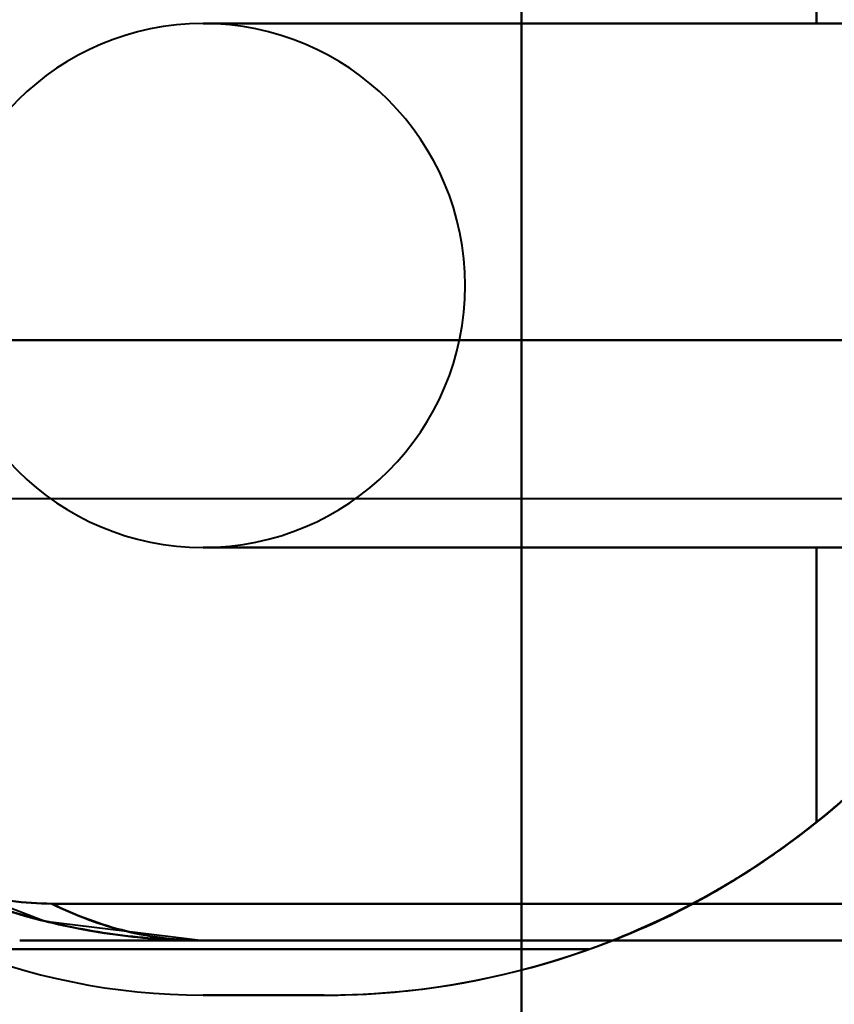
# Model space of a CAD drawing. Header units: millimetres. Extents: x -852 to 852, y -1321 to 592.
# Tile 3 of 111: x -713 to -700, y -445 to -430. Entities that reach past the tile are written whole.
import ezdxf

# ---------------------------------------------------------------- set-up
doc = ezdxf.new("R2010")
doc.units = ezdxf.units.MM
doc.layers.add('A-GENM', color=13, linetype='Continuous', lineweight=40)
doc.layers.add('G-IMPT', color=8, linetype='Continuous', lineweight=40)

# ---------------------------------------------------------------- blocks, each defined once
blk = doc.blocks.new('Nexa Toit - 1000-768948-Niveau de réf_')
at = {"layer": 'A-GENM'}
for p, q in [((-705, 490), (-705, -490)), ((-705, -490), (-705, 490))]:
    blk.add_line(p, q, dxfattribs=at)
blk = doc.blocks.new('NEXA 1500 CALQUES_dwg-769064-Niveau de réf_')
at = {"layer": 'G-IMPT'}
for p, q in [((-719.318, -404.965), (-695, -404.965)), ((-719.318, -404.965), (-695, -404.965)), ((-719.318, -404.965), (-695, -404.965)), ((-719.318, -404.965), (-695, -404.965)), ((-709.861, -411.715), (-690, -411.715)), ((-709.861, -411.715), (-690, -411.715))]:
    blk.add_line(p, q, dxfattribs=at)
at = {"layer": 'G-IMPT', "flags": 128}
for points in [[(-700.5, -397.715), (-700.5, -393.713), (-700.5, -389.711), (-700.5, -385.709), (-700.5, -381.707)], [(-700.5, -381.707), (-700.5, -385.709), (-700.5, -389.711), (-700.5, -393.713), (-700.5, -397.715)], [(-700.5, -397.715), (-700.5, -393.713), (-700.5, -389.711), (-700.5, -385.709), (-700.5, -381.707)], [(-700.5, -381.707), (-700.5, -385.709), (-700.5, -389.711), (-700.5, -393.713), (-700.5, -397.715)], [(-700.5, -397.715), (-700.5, -393.713), (-700.5, -389.711), (-700.5, -385.709), (-700.5, -381.707)], [(-700.5, -381.707), (-700.5, -385.709), (-700.5, -389.711), (-700.5, -393.713), (-700.5, -397.715)], [(-700.5, -397.715), (-700.5, -393.713), (-700.5, -389.711), (-700.5, -385.709), (-700.5, -381.707)], [(-700.5, -381.707), (-700.5, -385.709), (-700.5, -389.711), (-700.5, -393.713), (-700.5, -397.715)], [(-700.5, -397.715), (-700.5, -393.713), (-700.5, -389.711), (-700.5, -385.709), (-700.5, -381.707)], [(-700.5, -381.707), (-700.5, -385.709), (-700.5, -389.711), (-700.5, -393.713), (-700.5, -397.715)], [(-700.5, -397.715), (-700.5, -393.713), (-700.5, -389.711), (-700.5, -385.709), (-700.5, -381.707)], [(-700.5, -381.707), (-700.5, -385.709), (-700.5, -389.711), (-700.5, -393.713), (-700.5, -397.715)], [(-700.5, -397.715), (-700.5, -393.713), (-700.5, -389.711), (-700.5, -385.709), (-700.5, -381.707)], [(-700.5, -381.707), (-700.5, -385.709), (-700.5, -389.711), (-700.5, -393.713), (-700.5, -397.715)], [(-700.5, -397.715), (-700.5, -393.713), (-700.5, -389.711), (-700.5, -385.709), (-700.5, -381.707)], [(-700.5, -381.707), (-700.5, -385.709), (-700.5, -389.711), (-700.5, -393.713), (-700.5, -397.715)], [(-709.861, -397.715), (-706.396, -397.715), (-702.93, -397.715), (-699.465, -397.715), (-696, -397.715)], [(-696, -397.715), (-699.465, -397.715), (-702.93, -397.715), (-706.396, -397.715), (-709.861, -397.715)], [(-709.861, -397.715), (-707.521, -397.715), (-705.18, -397.715), (-702.84, -397.715), (-700.5, -397.715)], [(-700.5, -397.715), (-702.84, -397.715), (-705.18, -397.715), (-707.521, -397.715), (-709.861, -397.715)], [(-709.861, -397.715), (-707.521, -397.715), (-705.18, -397.715), (-702.84, -397.715), (-700.5, -397.715)], [(-700.5, -397.715), (-702.84, -397.715), (-705.18, -397.715), (-707.521, -397.715), (-709.861, -397.715)], [(-709.861, -397.715), (-707.521, -397.715), (-705.18, -397.715), (-702.84, -397.715), (-700.5, -397.715)], [(-700.5, -397.715), (-702.84, -397.715), (-705.18, -397.715), (-707.521, -397.715), (-709.861, -397.715)], [(-709.861, -397.715), (-707.521, -397.715), (-705.18, -397.715), (-702.84, -397.715), (-700.5, -397.715)], [(-700.5, -397.715), (-702.84, -397.715), (-705.18, -397.715), (-707.521, -397.715), (-709.861, -397.715)], [(-709.861, -397.715), (-706.396, -397.715), (-702.93, -397.715), (-699.465, -397.715), (-696, -397.715)], [(-696, -397.715), (-699.465, -397.715), (-702.93, -397.715), (-706.396, -397.715), (-709.861, -397.715)], [(-709.861, -397.715), (-706.396, -397.715), (-702.93, -397.715), (-699.465, -397.715), (-696, -397.715)], [(-696, -397.715), (-699.465, -397.715), (-702.93, -397.715), (-706.396, -397.715), (-709.861, -397.715)], [(-709.861, -397.715), (-707.521, -397.715), (-705.18, -397.715), (-702.84, -397.715), (-700.5, -397.715)], [(-700.5, -397.715), (-702.84, -397.715), (-705.18, -397.715), (-707.521, -397.715), (-709.861, -397.715)], [(-709.861, -397.715), (-707.521, -397.715), (-705.18, -397.715), (-702.84, -397.715), (-700.5, -397.715)], [(-700.5, -397.715), (-702.84, -397.715), (-705.18, -397.715), (-707.521, -397.715), (-709.861, -397.715)], [(-709.861, -397.715), (-707.521, -397.715), (-705.18, -397.715), (-702.84, -397.715), (-700.5, -397.715)], [(-700.5, -397.715), (-702.84, -397.715), (-705.18, -397.715), (-707.521, -397.715), (-709.861, -397.715)], [(-709.861, -397.715), (-707.521, -397.715), (-705.18, -397.715), (-702.84, -397.715), (-700.5, -397.715)], [(-700.5, -397.715), (-702.84, -397.715), (-705.18, -397.715), (-707.521, -397.715), (-709.861, -397.715)], [(-709.861, -397.715), (-706.396, -397.715), (-702.93, -397.715), (-699.465, -397.715), (-696, -397.715)], [(-696, -397.715), (-699.465, -397.715), (-702.93, -397.715), (-706.396, -397.715), (-709.861, -397.715)], [(-696.17, -402.55), (-701.343, -402.55), (-706.515, -402.55), (-711.688, -402.55), (-716.861, -402.55)], [(-716.861, -402.55), (-711.688, -402.55), (-706.515, -402.55), (-701.343, -402.55), (-696.17, -402.55)], [(-696.17, -402.55), (-701.343, -402.55), (-706.515, -402.55), (-711.688, -402.55), (-716.861, -402.55)], [(-716.861, -402.55), (-711.688, -402.55), (-706.515, -402.55), (-701.343, -402.55), (-696.17, -402.55)], [(-716.861, -402.55), (-711.688, -402.55), (-706.515, -402.55), (-701.343, -402.55), (-696.17, -402.55)], [(-696.17, -402.55), (-701.343, -402.55), (-706.515, -402.55), (-711.688, -402.55), (-716.861, -402.55)], [(-716.861, -402.55), (-711.688, -402.55), (-706.515, -402.55), (-701.343, -402.55), (-696.17, -402.55)], [(-696.17, -402.55), (-701.343, -402.55), (-706.515, -402.55), (-711.688, -402.55), (-716.861, -402.55)], [(-700.5, -405.715), (-702.84, -405.715), (-705.18, -405.715), (-707.521, -405.715), (-709.861, -405.715)], [(-709.861, -405.715), (-706.689, -405.715), (-703.517, -405.715), (-700.346, -405.715), (-697.174, -405.715)], [(-697.174, -405.715), (-700.346, -405.715), (-703.517, -405.715), (-706.689, -405.715), (-709.861, -405.715)], [(-709.861, -405.715), (-707.521, -405.715), (-705.18, -405.715), (-702.84, -405.715), (-700.5, -405.715)], [(-700.5, -405.715), (-702.84, -405.715), (-705.18, -405.715), (-707.521, -405.715), (-709.861, -405.715)], [(-709.861, -405.715), (-707.521, -405.715), (-705.18, -405.715), (-702.84, -405.715), (-700.5, -405.715)], [(-700.5, -405.715), (-702.84, -405.715), (-705.18, -405.715), (-707.521, -405.715), (-709.861, -405.715)], [(-709.861, -405.715), (-706.689, -405.715), (-703.517, -405.715), (-700.346, -405.715), (-697.174, -405.715)], [(-697.174, -405.715), (-700.346, -405.715), (-703.517, -405.715), (-706.689, -405.715), (-709.861, -405.715)], [(-709.861, -405.715), (-707.521, -405.715), (-705.18, -405.715), (-702.84, -405.715), (-700.5, -405.715)], [(-700.5, -405.715), (-702.84, -405.715), (-705.18, -405.715), (-707.521, -405.715), (-709.861, -405.715)], [(-709.861, -405.715), (-707.521, -405.715), (-705.18, -405.715), (-702.84, -405.715), (-700.5, -405.715)], [(-697.174, -405.715), (-700.346, -405.715), (-703.517, -405.715), (-706.689, -405.715), (-709.861, -405.715)], [(-709.861, -405.715), (-706.689, -405.715), (-703.517, -405.715), (-700.346, -405.715), (-697.174, -405.715)], [(-700.5, -405.715), (-702.84, -405.715), (-705.18, -405.715), (-707.521, -405.715), (-709.861, -405.715)], [(-709.861, -405.715), (-707.521, -405.715), (-705.18, -405.715), (-702.84, -405.715), (-700.5, -405.715)], [(-700.5, -405.715), (-702.84, -405.715), (-705.18, -405.715), (-707.521, -405.715), (-709.861, -405.715)], [(-709.861, -405.715), (-707.521, -405.715), (-705.18, -405.715), (-702.84, -405.715), (-700.5, -405.715)], [(-697.174, -405.715), (-700.346, -405.715), (-703.517, -405.715), (-706.689, -405.715), (-709.861, -405.715)], [(-709.861, -405.715), (-706.689, -405.715), (-703.517, -405.715), (-700.346, -405.715), (-697.174, -405.715)], [(-700.5, -405.715), (-702.84, -405.715), (-705.18, -405.715), (-707.521, -405.715), (-709.861, -405.715)], [(-709.861, -405.715), (-707.521, -405.715), (-705.18, -405.715), (-702.84, -405.715), (-700.5, -405.715)], [(-700.5, -405.715), (-702.84, -405.715), (-705.18, -405.715), (-707.521, -405.715), (-709.861, -405.715)], [(-709.861, -405.715), (-707.521, -405.715), (-705.18, -405.715), (-702.84, -405.715), (-700.5, -405.715)], [(-700.5, -405.715), (-700.5, -406.764), (-700.5, -407.812), (-700.5, -408.861), (-700.5, -409.909)], [(-700.5, -409.909), (-700.5, -408.861), (-700.5, -407.812), (-700.5, -406.764), (-700.5, -405.715)], [(-700.5, -405.715), (-700.5, -406.764), (-700.5, -407.812), (-700.5, -408.861), (-700.5, -409.909)], [(-700.5, -409.909), (-700.5, -408.861), (-700.5, -407.812), (-700.5, -406.764), (-700.5, -405.715)], [(-700.5, -405.715), (-700.5, -406.764), (-700.5, -407.812), (-700.5, -408.861), (-700.5, -409.909)], [(-700.5, -409.909), (-700.5, -408.861), (-700.5, -407.812), (-700.5, -406.764), (-700.5, -405.715)], [(-700.5, -405.715), (-700.5, -406.764), (-700.5, -407.812), (-700.5, -408.861), (-700.5, -409.909)], [(-700.5, -409.909), (-700.5, -408.861), (-700.5, -407.812), (-700.5, -406.764), (-700.5, -405.715)], [(-700.5, -409.909), (-700.5, -408.861), (-700.5, -407.812), (-700.5, -406.764), (-700.5, -405.715)], [(-700.5, -405.715), (-700.5, -406.764), (-700.5, -407.812), (-700.5, -408.861), (-700.5, -409.909)], [(-700.5, -409.909), (-700.5, -408.861), (-700.5, -407.812), (-700.5, -406.764), (-700.5, -405.715)], [(-700.5, -405.715), (-700.5, -406.764), (-700.5, -407.812), (-700.5, -408.861), (-700.5, -409.909)], [(-700.5, -409.909), (-700.5, -408.861), (-700.5, -407.812), (-700.5, -406.764), (-700.5, -405.715)], [(-700.5, -405.715), (-700.5, -406.764), (-700.5, -407.812), (-700.5, -408.861), (-700.5, -409.909)], [(-700.5, -409.909), (-700.5, -408.861), (-700.5, -407.812), (-700.5, -406.764), (-700.5, -405.715)], [(-700.5, -405.715), (-700.5, -406.764), (-700.5, -407.812), (-700.5, -408.861), (-700.5, -409.909)], [(-714.575, -410.534), (-712.273, -411.418), (-709.861, -411.715)], [(-714.575, -410.534), (-712.273, -411.418), (-709.861, -411.715)], [(-712.17, -411.155), (-706.628, -411.155), (-701.085, -411.155), (-695.543, -411.155), (-690, -411.155)], [(-690, -411.155), (-695.543, -411.155), (-701.085, -411.155), (-706.628, -411.155), (-712.17, -411.155)], [(-712.17, -411.155), (-706.628, -411.155), (-701.085, -411.155), (-695.543, -411.155), (-690, -411.155)], [(-690, -411.155), (-695.543, -411.155), (-701.085, -411.155), (-706.628, -411.155), (-712.17, -411.155)], [(-690, -411.155), (-695.543, -411.155), (-701.085, -411.155), (-706.628, -411.155), (-712.17, -411.155)], [(-712.17, -411.155), (-706.628, -411.155), (-701.085, -411.155), (-695.543, -411.155), (-690, -411.155)], [(-690, -411.155), (-695.543, -411.155), (-701.085, -411.155), (-706.628, -411.155), (-712.17, -411.155)], [(-712.17, -411.155), (-706.628, -411.155), (-701.085, -411.155), (-695.543, -411.155), (-690, -411.155)], [(-703.615, -411.715), (-705.876, -411.715), (-708.138, -411.715), (-710.399, -411.715), (-712.661, -411.715)], [(-712.661, -411.715), (-710.399, -411.715), (-708.138, -411.715), (-705.876, -411.715), (-703.615, -411.715)], [(-703.615, -411.715), (-705.876, -411.715), (-708.138, -411.715), (-710.399, -411.715), (-712.661, -411.715)], [(-712.661, -411.715), (-710.399, -411.715), (-708.138, -411.715), (-705.876, -411.715), (-703.615, -411.715)], [(-712.661, -411.715), (-710.399, -411.715), (-708.138, -411.715), (-705.876, -411.715), (-703.615, -411.715)], [(-703.615, -411.715), (-705.876, -411.715), (-708.138, -411.715), (-710.399, -411.715), (-712.661, -411.715)], [(-712.661, -411.715), (-710.399, -411.715), (-708.138, -411.715), (-705.876, -411.715), (-703.615, -411.715)], [(-703.615, -411.715), (-705.876, -411.715), (-708.138, -411.715), (-710.399, -411.715), (-712.661, -411.715)], [(-692.5, -411.715), (-696.84, -411.715), (-701.18, -411.715), (-705.521, -411.715), (-709.861, -411.715)], [(-709.861, -411.715), (-704.896, -411.715), (-699.93, -411.715), (-694.965, -411.715), (-690, -411.715)], [(-690, -411.715), (-694.965, -411.715), (-699.93, -411.715), (-704.896, -411.715), (-709.861, -411.715)], [(-709.861, -411.715), (-705.521, -411.715), (-701.18, -411.715), (-696.84, -411.715), (-692.5, -411.715)], [(-692.5, -411.715), (-696.84, -411.715), (-701.18, -411.715), (-705.521, -411.715), (-709.861, -411.715)], [(-709.861, -411.715), (-704.896, -411.715), (-699.93, -411.715), (-694.965, -411.715), (-690, -411.715)], [(-690, -411.715), (-694.965, -411.715), (-699.93, -411.715), (-704.896, -411.715), (-709.861, -411.715)], [(-709.861, -411.715), (-705.521, -411.715), (-701.18, -411.715), (-696.84, -411.715), (-692.5, -411.715)], [(-692.5, -411.715), (-696.84, -411.715), (-701.18, -411.715), (-705.521, -411.715), (-709.861, -411.715)], [(-709.861, -411.715), (-705.521, -411.715), (-701.18, -411.715), (-696.84, -411.715), (-692.5, -411.715)], [(-692.5, -411.715), (-696.84, -411.715), (-701.18, -411.715), (-705.521, -411.715), (-709.861, -411.715)], [(-709.861, -411.715), (-705.521, -411.715), (-701.18, -411.715), (-696.84, -411.715), (-692.5, -411.715)], [(-690, -411.715), (-694.965, -411.715), (-699.93, -411.715), (-704.896, -411.715), (-709.861, -411.715)], [(-709.861, -411.715), (-704.896, -411.715), (-699.93, -411.715), (-694.965, -411.715), (-690, -411.715)], [(-690, -411.715), (-694.965, -411.715), (-699.93, -411.715), (-704.896, -411.715), (-709.861, -411.715)], [(-709.861, -411.715), (-704.896, -411.715), (-699.93, -411.715), (-694.965, -411.715), (-690, -411.715)], [(-703.974, -411.85), (-706.365, -411.85), (-708.755, -411.85), (-711.146, -411.85), (-713.536, -411.85)], [(-713.536, -411.85), (-711.146, -411.85), (-708.755, -411.85), (-706.365, -411.85), (-703.974, -411.85)], [(-703.974, -411.85), (-706.365, -411.85), (-708.755, -411.85), (-711.146, -411.85), (-713.536, -411.85)], [(-713.536, -411.85), (-711.146, -411.85), (-708.755, -411.85), (-706.365, -411.85), (-703.974, -411.85)], [(-713.536, -411.85), (-711.146, -411.85), (-708.755, -411.85), (-706.365, -411.85), (-703.974, -411.85)], [(-703.974, -411.85), (-706.365, -411.85), (-708.755, -411.85), (-711.146, -411.85), (-713.536, -411.85)], [(-713.536, -411.85), (-711.146, -411.85), (-708.755, -411.85), (-706.365, -411.85), (-703.974, -411.85)], [(-703.974, -411.85), (-706.365, -411.85), (-708.755, -411.85), (-711.146, -411.85), (-713.536, -411.85)], [(-708.015, -412.55), (-708.477, -412.55), (-708.938, -412.55), (-709.399, -412.55), (-709.861, -412.55)], [(-709.861, -412.55), (-709.399, -412.55), (-708.938, -412.55), (-708.477, -412.55), (-708.015, -412.55)], [(-708.015, -412.55), (-708.477, -412.55), (-708.938, -412.55), (-709.399, -412.55), (-709.861, -412.55)], [(-709.861, -412.55), (-709.399, -412.55), (-708.938, -412.55), (-708.477, -412.55), (-708.015, -412.55)], [(-708.015, -412.55), (-708.477, -412.55), (-708.938, -412.55), (-709.399, -412.55), (-709.861, -412.55)], [(-709.861, -412.55), (-709.399, -412.55), (-708.938, -412.55), (-708.477, -412.55), (-708.015, -412.55)], [(-708.015, -412.55), (-708.477, -412.55), (-708.938, -412.55), (-709.399, -412.55), (-709.861, -412.55)], [(-709.861, -412.55), (-709.399, -412.55), (-708.938, -412.55), (-708.477, -412.55), (-708.015, -412.55)], [(-709.861, -412.55), (-709.399, -412.55), (-708.938, -412.55), (-708.477, -412.55), (-708.015, -412.55)], [(-708.015, -412.55), (-708.477, -412.55), (-708.938, -412.55), (-709.399, -412.55), (-709.861, -412.55)], [(-709.861, -412.55), (-709.399, -412.55), (-708.938, -412.55), (-708.477, -412.55), (-708.015, -412.55)], [(-708.015, -412.55), (-708.477, -412.55), (-708.938, -412.55), (-709.399, -412.55), (-709.861, -412.55)], [(-709.861, -412.55), (-709.399, -412.55), (-708.938, -412.55), (-708.477, -412.55), (-708.015, -412.55)], [(-708.015, -412.55), (-708.477, -412.55), (-708.938, -412.55), (-709.399, -412.55), (-709.861, -412.55)], [(-709.861, -412.55), (-709.399, -412.55), (-708.938, -412.55), (-708.477, -412.55), (-708.015, -412.55)], [(-708.015, -412.55), (-708.477, -412.55), (-708.938, -412.55), (-709.399, -412.55), (-709.861, -412.55)]]:
    blk.add_lwpolyline(points, dxfattribs=at)
at = {"layer": 'G-IMPT'}
for centre, radius, start, end in [((-709.861, -401.715), 4, 90, 270), ((-709.861, -401.715), 4, 90, 270), ((-709.861, -401.715), 4, 90, 270), ((-709.861, -401.715), 4, 90, 270), ((-709.861, -401.715), 4, 90, 270), ((-709.861, -401.715), 4, 90, 270), ((-709.861, -401.715), 4, 90, 270), ((-709.861, -401.715), 4, 90, 270), ((-709.861, -401.715), 4, 90, 270), ((-709.861, -401.715), 4, 90, 270), ((-709.861, -401.715), 4, 90, 270), ((-709.861, -401.715), 4, 90, 270), ((-709.861, -401.715), 4, 90, 270), ((-709.861, -401.715), 4, 90, 270), ((-709.861, -401.715), 4, 90, 270), ((-709.861, -401.715), 4, 90, 270), ((-709.861, -401.715), 4, 90, 270), ((-709.861, -401.715), 4, 90, 270), ((-709.861, -401.715), 4, 90, 270), ((-709.861, -401.715), 4, 90, 270), ((-709.861, -401.715), 4, 90, 270), ((-709.861, -401.715), 4, 90, 270), ((-709.861, -401.715), 4, 90, 270), ((-709.861, -401.715), 4, 90, 270), ((-709.861, -401.715), 4, 90, 270), ((-709.861, -401.715), 4, 90, 270), ((-709.861, -401.715), 4, 90, 270), ((-709.861, -401.715), 4, 90, 270), ((-709.861, -401.715), 4, 90, 270), ((-709.861, -401.715), 4, 90, 270), ((-709.861, -401.715), 4, 90, 270), ((-709.861, -401.715), 4, 90, 270), ((-709.861, -401.715), 4, 270, 90), ((-709.861, -401.715), 4, 270, 90), ((-709.861, -401.715), 4, 270, 90), ((-709.861, -401.715), 4, 270, 90), ((-709.861, -401.715), 4, 270, 90), ((-709.861, -401.715), 4, 270, 90), ((-709.861, -401.715), 4, 270, 90), ((-709.861, -401.715), 4, 270, 90), ((-708.015, -400.535), 12.015, 291.4842, 360), ((-708.015, -400.535), 12.015, 291.4842, 0), ((-708.015, -400.535), 12.015, 291.4842, 0), ((-708.015, -400.535), 12.015, 291.4842, 0), ((-708.015, -400.535), 12.015, 291.4842, 0), ((-708.015, -400.535), 12.015, 291.4842, 0), ((-708.015, -400.535), 12.015, 291.4842, 0), ((-708.015, -400.535), 12.015, 291.4842, 360), ((-709.861, -401.715), 10, 178.4037, 270), ((-709.861, -401.715), 10, 178.4037, 270), ((-709.861, -401.715), 10, 178.4037, 270), ((-709.861, -401.715), 10, 178.4037, 270), ((-709.861, -401.715), 10, 178.4037, 270), ((-709.861, -401.715), 10, 178.4037, 270), ((-709.861, -401.715), 10, 178.4037, 270), ((-709.861, -401.715), 10, 178.4037, 270), ((-709.861, -402.55), 10, 178.4037, 270), ((-709.861, -402.55), 10, 178.4037, 270), ((-709.861, -402.55), 10, 178.4037, 270), ((-709.861, -402.55), 10, 178.4037, 270), ((-709.861, -402.55), 10, 178.4037, 270), ((-709.861, -402.55), 10, 178.4037, 270), ((-709.861, -402.55), 10, 178.4037, 270), ((-709.861, -402.55), 10, 178.4037, 270), ((-709.861, -402.55), 10, 178.4037, 270), ((-709.861, -402.55), 10, 178.4037, 270), ((-709.861, -402.55), 10, 178.4037, 270), ((-709.861, -402.55), 10, 178.4037, 270), ((-709.861, -402.55), 10, 178.4037, 270), ((-709.861, -402.55), 10, 178.4037, 270), ((-709.861, -402.55), 10, 178.4037, 270), ((-709.861, -402.55), 10, 178.4037, 270), ((-708.015, -400.535), 12.015, 270, 334.4586), ((-708.015, -400.535), 12.015, 270, 334.4586), ((-708.015, -400.535), 12.015, 270, 334.4586), ((-708.015, -400.535), 12.015, 270, 334.4586), ((-708.015, -400.535), 12.015, 270, 334.4586), ((-708.015, -400.535), 12.015, 270, 334.4586), ((-708.015, -400.535), 12.015, 270, 334.4586), ((-708.015, -400.535), 12.015, 270, 334.4586), ((-708.015, -400.535), 12.015, 270, 308.7176), ((-708.015, -400.535), 12.015, 270, 308.7176), ((-708.015, -400.535), 12.015, 270, 308.7176), ((-708.015, -400.535), 12.015, 270, 308.7176), ((-708.015, -400.535), 12.015, 270, 308.7176), ((-708.015, -400.535), 12.015, 270, 308.7176), ((-708.015, -400.535), 12.015, 270, 308.7176), ((-708.015, -400.535), 12.015, 270, 308.7176), ((-708.015, -400.535), 12.015, 289.6539, 308.7176), ((-708.015, -400.535), 12.015, 289.6539, 308.7176), ((-708.015, -400.535), 12.015, 289.6539, 308.7176), ((-708.015, -400.535), 12.015, 289.6539, 308.7176), ((-708.015, -400.535), 12.015, 289.6539, 308.7176), ((-708.015, -400.535), 12.015, 289.6539, 308.7176), ((-708.015, -400.535), 12.015, 289.6539, 308.7176), ((-708.015, -400.535), 12.015, 289.6539, 308.7176)]:
    blk.add_arc(centre, radius, start, end, dxfattribs=at)
for points, knots in [([(-703.615, -411.715), (-703.177, -411.547), (-702.328, -411.159), (-701.135, -410.415), (-700.204, -409.689), (-699.499, -409.031), (-698.997, -408.486), (-698.506, -407.881), (-698.028, -407.225), (-697.584, -406.524), (-697.197, -405.788), (-696.87, -405.021), (-696.492, -403.956), (-696.28, -403.119), (-696.17, -402.55)], [0, 0, 0, 0, 0.125, 0.25, 0.375, 0.4375, 0.5, 0.5625, 0.625, 0.6875, 0.75, 0.8125, 0.875, 1, 1, 1, 1]), ([(-696.17, -402.55), (-696.268, -403.123), (-696.475, -403.961), (-696.86, -405.024), (-697.198, -405.788), (-697.587, -406.523), (-698.023, -407.224), (-698.496, -407.881), (-698.996, -408.486), (-699.508, -409.03), (-700.033, -409.524), (-700.574, -409.977), (-701.143, -410.399), (-701.738, -410.788), (-702.552, -411.254), (-703.186, -411.546), (-703.615, -411.715)], [0, 0, 0, 0, 0.125, 0.1875, 0.25, 0.3125, 0.375, 0.4375, 0.5, 0.5625, 0.625, 0.6875, 0.75, 0.8125, 0.875, 1, 1, 1, 1]), ([(-696.17, -402.55), (-696.279, -403.114), (-696.488, -403.946), (-696.864, -405.007), (-697.19, -405.771), (-697.576, -406.507), (-698.018, -407.208), (-698.495, -407.866), (-698.986, -408.473), (-699.489, -409.021), (-700.197, -409.682), (-701.132, -410.413), (-702.327, -411.158), (-703.177, -411.547), (-703.615, -411.715)], [0, 0, 0, 0, 0.125, 0.1875, 0.25, 0.3125, 0.375, 0.4375, 0.5, 0.5625, 0.625, 0.75, 0.875, 1, 1, 1, 1]), ([(-703.615, -411.715), (-703.186, -411.546), (-702.552, -411.254), (-701.736, -410.787), (-701.139, -410.396), (-700.569, -409.973), (-700.024, -409.517), (-699.498, -409.02), (-698.985, -408.473), (-698.485, -407.866), (-698.012, -407.208), (-697.578, -406.505), (-697.19, -405.771), (-696.854, -405.009), (-696.472, -403.951), (-696.267, -403.118), (-696.17, -402.55)], [0, 0, 0, 0, 0.125, 0.1875, 0.25, 0.3125, 0.375, 0.4375, 0.5, 0.5625, 0.625, 0.6875, 0.75, 0.8125, 0.875, 1, 1, 1, 1]), ([(-703.615, -411.715), (-703.177, -411.547), (-702.328, -411.159), (-701.135, -410.415), (-700.204, -409.689), (-699.499, -409.031), (-698.997, -408.486), (-698.506, -407.881), (-698.028, -407.225), (-697.584, -406.524), (-697.197, -405.788), (-696.87, -405.021), (-696.492, -403.956), (-696.28, -403.119), (-696.17, -402.55)], [0, 0, 0, 0, 0.125, 0.25, 0.375, 0.4375, 0.5, 0.5625, 0.625, 0.6875, 0.75, 0.8125, 0.875, 1, 1, 1, 1]), ([(-696.17, -402.55), (-696.268, -403.123), (-696.475, -403.961), (-696.86, -405.024), (-697.198, -405.788), (-697.587, -406.523), (-698.023, -407.224), (-698.496, -407.881), (-698.996, -408.486), (-699.508, -409.03), (-700.033, -409.524), (-700.574, -409.977), (-701.143, -410.399), (-701.738, -410.788), (-702.552, -411.254), (-703.186, -411.546), (-703.615, -411.715)], [0, 0, 0, 0, 0.125, 0.1875, 0.25, 0.3125, 0.375, 0.4375, 0.5, 0.5625, 0.625, 0.6875, 0.75, 0.8125, 0.875, 1, 1, 1, 1]), ([(-696.17, -402.55), (-696.279, -403.114), (-696.488, -403.946), (-696.864, -405.007), (-697.19, -405.771), (-697.576, -406.507), (-698.018, -407.208), (-698.495, -407.866), (-698.986, -408.473), (-699.489, -409.021), (-700.197, -409.682), (-701.132, -410.413), (-702.327, -411.158), (-703.177, -411.547), (-703.615, -411.715)], [0, 0, 0, 0, 0.125, 0.1875, 0.25, 0.3125, 0.375, 0.4375, 0.5, 0.5625, 0.625, 0.75, 0.875, 1, 1, 1, 1]), ([(-703.615, -411.715), (-703.186, -411.546), (-702.552, -411.254), (-701.736, -410.787), (-701.139, -410.396), (-700.569, -409.973), (-700.024, -409.517), (-699.498, -409.02), (-698.985, -408.473), (-698.485, -407.866), (-698.012, -407.208), (-697.578, -406.505), (-697.19, -405.771), (-696.854, -405.009), (-696.472, -403.951), (-696.267, -403.118), (-696.17, -402.55)], [0, 0, 0, 0, 0.125, 0.1875, 0.25, 0.3125, 0.375, 0.4375, 0.5, 0.5625, 0.625, 0.6875, 0.75, 0.8125, 0.875, 1, 1, 1, 1]), ([(-714.576, -410.534), (-713.854, -410.92), (-712.7, -411.365), (-711.088, -411.665), (-710.27, -411.715), (-709.861, -411.715)], [0, 0, 0, 0, 0.5, 0.75, 1, 1, 1, 1]), ([(-714.576, -410.534), (-714.393, -410.632), (-714.105, -410.764), (-713.712, -410.904), (-713.411, -410.993), (-713.106, -411.063), (-712.694, -411.132), (-712.377, -411.153), (-712.17, -411.154)], [0, 0, 0, 0, 0.25, 0.375, 0.5, 0.625, 0.75, 1, 1, 1, 1]), ([(-709.861, -411.715), (-710.27, -411.715), (-711.088, -411.664), (-712.7, -411.363), (-713.854, -410.92), (-714.576, -410.534)], [0, 0, 0, 0, 0.25, 0.5, 1, 1, 1, 1]), ([(-712.17, -411.154), (-712.377, -411.153), (-712.694, -411.132), (-713.106, -411.063), (-713.411, -410.993), (-713.712, -410.904), (-714.105, -410.764), (-714.393, -410.632), (-714.576, -410.534)], [0, 0, 0, 0, 0.25, 0.375, 0.5, 0.625, 0.75, 1, 1, 1, 1]), ([(-714.576, -410.534), (-713.854, -410.92), (-712.7, -411.363), (-711.088, -411.664), (-710.27, -411.715), (-709.861, -411.715)], [0, 0, 0, 0, 0.5, 0.75, 1, 1, 1, 1]), ([(-714.576, -410.534), (-713.854, -410.92), (-712.7, -411.365), (-711.088, -411.665), (-710.27, -411.715), (-709.861, -411.715)], [0, 0, 0, 0, 0.5, 0.75, 1, 1, 1, 1]), ([(-714.576, -410.534), (-714.393, -410.632), (-714.105, -410.764), (-713.712, -410.904), (-713.411, -410.993), (-713.106, -411.063), (-712.694, -411.132), (-712.377, -411.153), (-712.17, -411.154)], [0, 0, 0, 0, 0.25, 0.375, 0.5, 0.625, 0.75, 1, 1, 1, 1]), ([(-709.861, -411.715), (-710.27, -411.715), (-711.088, -411.664), (-712.7, -411.363), (-713.854, -410.92), (-714.576, -410.534)], [0, 0, 0, 0, 0.25, 0.5, 1, 1, 1, 1]), ([(-712.17, -411.154), (-712.377, -411.153), (-712.694, -411.132), (-713.106, -411.063), (-713.411, -410.993), (-713.712, -410.904), (-714.105, -410.764), (-714.393, -410.632), (-714.576, -410.534)], [0, 0, 0, 0, 0.25, 0.375, 0.5, 0.625, 0.75, 1, 1, 1, 1]), ([(-714.576, -410.534), (-713.854, -410.92), (-712.7, -411.363), (-711.088, -411.664), (-710.27, -411.715), (-709.861, -411.715)], [0, 0, 0, 0, 0.5, 0.75, 1, 1, 1, 1]), ([(-712.17, -411.154), (-711.8, -411.338), (-711.228, -411.549), (-710.449, -411.691), (-710.057, -411.715), (-709.861, -411.715)], [0, 0, 0, 0, 0.5, 0.75, 1, 1, 1, 1]), ([(-709.861, -411.715), (-710.057, -411.715), (-710.449, -411.691), (-711.228, -411.549), (-711.8, -411.338), (-712.17, -411.154)], [0, 0, 0, 0, 0.25, 0.5, 1, 1, 1, 1]), ([(-712.17, -411.154), (-711.8, -411.338), (-711.228, -411.549), (-710.449, -411.691), (-710.057, -411.715), (-709.861, -411.715)], [0, 0, 0, 0, 0.5, 0.75, 1, 1, 1, 1]), ([(-709.861, -411.715), (-710.057, -411.715), (-710.449, -411.691), (-711.228, -411.549), (-711.8, -411.338), (-712.17, -411.154)], [0, 0, 0, 0, 0.25, 0.5, 1, 1, 1, 1]), ([(-712.17, -411.155), (-711.799, -411.34), (-711.228, -411.55), (-710.449, -411.692), (-710.057, -411.715), (-709.861, -411.715)], [0, 0, 0, 0, 0.5, 0.75, 1, 1, 1, 1]), ([(-712.17, -411.155), (-711.799, -411.34), (-711.228, -411.55), (-710.449, -411.692), (-710.057, -411.715), (-709.861, -411.715)], [0, 0, 0, 0, 0.5, 0.75, 1, 1, 1, 1])]:
    blk.add_open_spline(points, degree=3, knots=knots, dxfattribs=at)
for points in [[(-709.861, -411.715), (-710.27, -411.715), (-711.088, -411.665), (-712.297, -411.44), (-713.469, -411.068), (-714.215, -410.727), (-714.576, -410.534)], [(-709.861, -411.715), (-710.27, -411.715), (-711.088, -411.665), (-712.297, -411.44), (-713.469, -411.068), (-714.215, -410.727), (-714.576, -410.534)], [(-712.17, -411.154), (-712.59, -411.152), (-713.423, -411.041), (-714.205, -410.732), (-714.576, -410.534)], [(-714.576, -410.534), (-714.205, -410.732), (-713.423, -411.041), (-712.59, -411.152), (-712.17, -411.154)], [(-712.17, -411.154), (-712.59, -411.152), (-713.423, -411.041), (-714.205, -410.732), (-714.576, -410.534)], [(-714.576, -410.534), (-714.205, -410.732), (-713.423, -411.041), (-712.59, -411.152), (-712.17, -411.154)], [(-709.861, -411.715), (-710.057, -411.715), (-710.449, -411.692), (-711.033, -411.586), (-711.61, -411.41), (-711.985, -411.247), (-712.17, -411.155)], [(-709.861, -411.715), (-710.057, -411.715), (-710.449, -411.692), (-711.033, -411.586), (-711.61, -411.41), (-711.985, -411.247), (-712.17, -411.155)]]:
    blk.add_open_spline(points, degree=3, dxfattribs=at)

msp = doc.modelspace()

# ---------------------------------------------------------------- block references
at = {"layer": 'A-GENM'}
msp.add_blockref('Nexa Toit - 1000-768948-Niveau de réf_', (0, 0), dxfattribs=at)
at = {"layer": 'G-IMPT'}
msp.add_blockref('NEXA 1500 CALQUES_dwg-769064-Niveau de réf_', (0, -32.45), dxfattribs=at)

doc.saveas('drawing.dxf')
